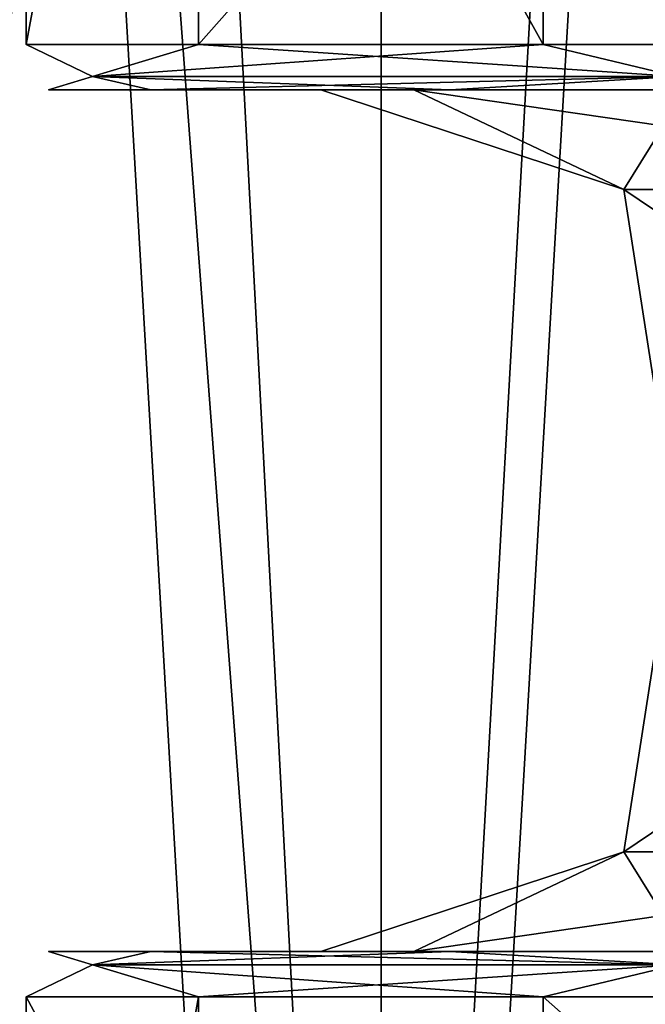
# Model space of a CAD drawing. Header units: millimetres. Extents: x -22 to 22, y 0 to 166.
# Tile 22 of 119: x -13.33 to -10.57, y 76.37 to 80.71. Entities that reach past the tile are written whole.
import ezdxf

# ---------------------------------------------------------------- set-up
doc = ezdxf.new("R2010")
doc.units = ezdxf.units.MM
doc.header["$LTSCALE"] = 65.185185
for name, color, linetype in [('11', 7, 'CONTINUOUS'), ('14', 7, 'CONTINUOUS'), ('162', 7, 'CONTINUOUS'), ('164', 7, 'CONTINUOUS'), ('165', 7, 'CONTINUOUS'), ('168', 7, 'CONTINUOUS'), ('190', 7, 'CONTINUOUS'), ('191', 7, 'CONTINUOUS'), ('208', 7, 'CONTINUOUS'), ('210', 7, 'CONTINUOUS'), ('50', 7, 'CONTINUOUS')]:
    doc.layers.add(name, color=color, linetype=linetype)

msp = doc.modelspace()

# ---------------------------------------------------------------- linework, layer by layer
at = {"layer": '11', "linetype": 'CONTINUOUS'}
for points in [[(-15.0688, 9.3, 8.7), (-8.7, 9.3, 15.0688), (-15.0688, 118.7, 8.7), (-15.0688, 9.3, 8.7)], [(-15.0688, 118.7, 8.7), (-8.7, 9.3, 15.0688), (-9.1, 93, 14.8307), (-15.0688, 118.7, 8.7)]]:
    msp.add_3dface(points, dxfattribs=at)
at = {"layer": '14', "linetype": 'CONTINUOUS'}
for points in [[(-8.7, 9.3, -15.0688), (-15.0688, 9.3, -8.7), (-8.7, 118.7, -15.0688), (-8.7, 9.3, -15.0688)], [(-8.7, 118.7, -15.0688), (-15.0688, 9.3, -8.7), (-15.0688, 118.7, -8.7), (-8.7, 118.7, -15.0688)]]:
    msp.add_3dface(points, dxfattribs=at)
at = {"layer": '162', "linetype": 'CONTINUOUS'}
for points in [[(-13.2, 80.4, -0.7), (-12.7499, 80.4, -4.1175), (-12.7499, 80.4, 2.7175), (-13.2, 80.4, -0.7)], [(-12.7499, 80.4, -4.1175), (-11.4305, 80.4, -7.3019), (-12.7499, 80.4, 2.7175), (-12.7499, 80.4, -4.1175)], [(-12.7499, 80.4, 2.7175), (-11.4305, 80.4, -7.3019), (-12, 80.4, -0.7), (-12.7499, 80.4, 2.7175)], [(-11.4305, 80.4, 5.9019), (-12.7499, 80.4, 2.7175), (-11.5908, 80.4, 2.4069), (-11.4305, 80.4, 5.9019)], [(-11.5908, 80.4, 2.4069), (-12.7499, 80.4, 2.7175), (-12, 80.4, -0.7), (-11.5908, 80.4, 2.4069)], [(-12, 80.4, -0.7), (-11.4305, 80.4, -7.3019), (-11.5908, 80.4, -3.8069), (-12, 80.4, -0.7)], [(-11.5908, 80.4, -3.8069), (-11.4305, 80.4, -7.3019), (-10.3912, 80.4, -6.7019), (-11.5908, 80.4, -3.8069)], [(-10.3912, 80.4, 5.3019), (-11.4305, 80.4, 5.9019), (-11.5908, 80.4, 2.4069), (-10.3912, 80.4, 5.3019)], [(-11.4305, 80.4, -7.3019), (-9.3315, 80.4, -10.0361), (-10.3912, 80.4, -6.7019), (-11.4305, 80.4, -7.3019)], [(-9.3315, 80.4, 8.6361), (-11.4305, 80.4, 5.9019), (-10.3912, 80.4, 5.3019), (-9.3315, 80.4, 8.6361)]]:
    msp.add_3dface(points, dxfattribs=at)
at = {"layer": '164', "linetype": 'CONTINUOUS'}
for points in [[(-13.2, 76.6, -0.7), (-12.7499, 76.6, 2.7175), (-12.7499, 76.6, -4.1175), (-13.2, 76.6, -0.7)], [(-12.7499, 76.6, 2.7175), (-11.4305, 76.6, 5.9019), (-12.7499, 76.6, -4.1175), (-12.7499, 76.6, 2.7175)], [(-12.7499, 76.6, -4.1175), (-11.4305, 76.6, 5.9019), (-12, 76.6, -0.7), (-12.7499, 76.6, -4.1175)], [(-11.4305, 76.6, -7.3019), (-12.7499, 76.6, -4.1175), (-11.5908, 76.6, -3.8069), (-11.4305, 76.6, -7.3019)], [(-11.5908, 76.6, -3.8069), (-12.7499, 76.6, -4.1175), (-12, 76.6, -0.7), (-11.5908, 76.6, -3.8069)], [(-12, 76.6, -0.7), (-11.4305, 76.6, 5.9019), (-11.5908, 76.6, 2.4069), (-12, 76.6, -0.7)], [(-11.5908, 76.6, 2.4069), (-11.4305, 76.6, 5.9019), (-10.3912, 76.6, 5.3019), (-11.5908, 76.6, 2.4069)], [(-10.3912, 76.6, -6.7019), (-11.4305, 76.6, -7.3019), (-11.5908, 76.6, -3.8069), (-10.3912, 76.6, -6.7019)], [(-11.4305, 76.6, 5.9019), (-9.3315, 76.6, 8.6361), (-10.3912, 76.6, 5.3019), (-11.4305, 76.6, 5.9019)], [(-9.3315, 76.6, -10.0361), (-11.4305, 76.6, -7.3019), (-10.3912, 76.6, -6.7019), (-9.3315, 76.6, -10.0361)]]:
    msp.add_3dface(points, dxfattribs=at)
at = {"layer": '165', "linetype": 'CONTINUOUS'}
for points in [[(-13.2997, 72.15, 0.9365), (-11.0199, 72.15, 6.9238), (-13.2997, 76.4, 0.9365), (-13.2997, 72.15, 0.9365)], [(-13.2997, 76.4, 0.9365), (-11.0199, 72.15, 6.9238), (-11.0198, 76.4, 6.9239), (-13.2997, 76.4, 0.9365)], [(-12.5394, 72.15, -5.4249), (-13.2997, 72.15, 0.9365), (-12.5394, 76.4, -5.4249), (-12.5394, 72.15, -5.4249)], [(-12.5394, 76.4, -5.4249), (-13.2997, 72.15, 0.9365), (-13.2997, 76.4, 0.9365), (-12.5394, 76.4, -5.4249)], [(-8.9126, 76.4, -10.7063), (-8.9126, 72.15, -10.7063), (-12.5394, 72.15, -5.4249), (-8.9126, 76.4, -10.7063)], [(-8.9126, 76.4, -10.7063), (-12.5394, 72.15, -5.4249), (-12.5394, 76.4, -5.4249), (-8.9126, 76.4, -10.7063)], [(-11.0199, 72.15, 6.9238), (-6.2209, 72.15, 11.1685), (-11.0198, 76.4, 6.9239), (-11.0199, 72.15, 6.9238)], [(-11.0198, 76.4, 6.9239), (-6.2209, 72.15, 11.1685), (-6.2209, 76.4, 11.1684), (-11.0198, 76.4, 6.9239)]]:
    msp.add_3dface(points, dxfattribs=at)
at = {"layer": '168', "linetype": 'CONTINUOUS'}
for points in [[(-12.7499, 76.6, 2.7175), (-13.2, 76.6, -0.7), (-13.0069, 76.5414, 2.2687), (-12.7499, 76.6, 2.7175)], [(-13.2, 76.6, -0.7), (-12.7499, 76.6, -4.1175), (-13.0069, 76.5414, -3.6687), (-13.2, 76.6, -0.7)], [(-13.2, 76.6, -0.7), (-13.0069, 76.5414, -3.6687), (-13.0069, 76.5414, 2.2687), (-13.2, 76.6, -0.7)], [(-12.7499, 76.6, 2.7175), (-13.0069, 76.5414, 2.2687), (-10.4307, 76.5414, 7.6182), (-12.7499, 76.6, 2.7175)], [(-12.7499, 76.6, -4.1175), (-11.4305, 76.6, -7.3019), (-13.0069, 76.5414, -3.6687), (-12.7499, 76.6, -4.1175)], [(-11.4305, 76.6, -7.3019), (-10.4307, 76.5414, -9.0182), (-13.0069, 76.5414, -3.6687), (-11.4305, 76.6, -7.3019)], [(-11.4305, 76.6, 5.9019), (-12.7499, 76.6, 2.7175), (-10.4307, 76.5414, 7.6182), (-11.4305, 76.6, 5.9019)], [(-9.3315, 76.6, 8.6361), (-11.4305, 76.6, 5.9019), (-10.4307, 76.5414, 7.6182), (-9.3315, 76.6, 8.6361)], [(-11.4305, 76.6, -7.3019), (-9.3315, 76.6, -10.0361), (-10.4307, 76.5414, -9.0182), (-11.4305, 76.6, -7.3019)], [(-12.5394, 76.4, -5.4249), (-13.2997, 76.4, 0.9365), (-13.0069, 76.5414, -3.6687), (-12.5394, 76.4, -5.4249)], [(-13.2997, 76.4, 0.9365), (-11.0198, 76.4, 6.9239), (-13.0069, 76.5414, 2.2687), (-13.2997, 76.4, 0.9365)], [(-13.0069, 76.5414, -3.6687), (-13.2997, 76.4, 0.9365), (-13.0069, 76.5414, 2.2687), (-13.0069, 76.5414, -3.6687)], [(-10.4307, 76.5414, -9.0182), (-12.5394, 76.4, -5.4249), (-13.0069, 76.5414, -3.6687), (-10.4307, 76.5414, -9.0182)], [(-13.0069, 76.5414, 2.2687), (-11.0198, 76.4, 6.9239), (-10.4307, 76.5414, 7.6182), (-13.0069, 76.5414, 2.2687)], [(-8.9126, 76.4, -10.7063), (-12.5394, 76.4, -5.4249), (-10.4307, 76.5414, -9.0182), (-8.9126, 76.4, -10.7063)], [(-11.0198, 76.4, 6.9239), (-6.2209, 76.4, 11.1684), (-10.4307, 76.5414, 7.6182), (-11.0198, 76.4, 6.9239)]]:
    msp.add_3dface(points, dxfattribs=at)
at = {"layer": '190', "linetype": 'CONTINUOUS'}
for points in [[(-13.2997, 80.6, 0.9365), (-11.0198, 80.6, 6.9239), (-13.2997, 84.7, 0.9366), (-13.2997, 80.6, 0.9365)], [(-13.2997, 84.7, 0.9366), (-11.0198, 80.6, 6.9239), (-11.0199, 84.7, 6.9238), (-13.2997, 84.7, 0.9366)], [(-12.5394, 80.6, -5.4249), (-13.2997, 80.6, 0.9365), (-12.5394, 84.7, -5.4248), (-12.5394, 80.6, -5.4249)], [(-12.5394, 84.7, -5.4248), (-13.2997, 80.6, 0.9365), (-13.2997, 84.7, 0.9366), (-12.5394, 84.7, -5.4248)], [(-8.9126, 84.7, -10.7063), (-8.9126, 80.6, -10.7063), (-12.5394, 80.6, -5.4249), (-8.9126, 84.7, -10.7063)], [(-8.9126, 84.7, -10.7063), (-12.5394, 80.6, -5.4249), (-12.5394, 84.7, -5.4248), (-8.9126, 84.7, -10.7063)], [(-11.0198, 80.6, 6.9239), (-6.2209, 80.6, 11.1684), (-11.0199, 84.7, 6.9238), (-11.0198, 80.6, 6.9239)], [(-11.0199, 84.7, 6.9238), (-6.2209, 80.6, 11.1684), (-6.2209, 84.7, 11.1685), (-11.0199, 84.7, 6.9238)]]:
    msp.add_3dface(points, dxfattribs=at)
at = {"layer": '191', "linetype": 'CONTINUOUS'}
for points in [[(-11.0198, 80.6, 6.9239), (-13.2997, 80.6, 0.9365), (-13.0069, 80.4586, 2.2687), (-11.0198, 80.6, 6.9239)], [(-13.2997, 80.6, 0.9365), (-12.5394, 80.6, -5.4249), (-13.0069, 80.4586, -3.6687), (-13.2997, 80.6, 0.9365)], [(-13.0069, 80.4586, 2.2687), (-13.2997, 80.6, 0.9365), (-13.0069, 80.4586, -3.6687), (-13.0069, 80.4586, 2.2687)], [(-10.4307, 80.4586, 7.6182), (-11.0198, 80.6, 6.9239), (-13.0069, 80.4586, 2.2687), (-10.4307, 80.4586, 7.6182)], [(-13.0069, 80.4586, -3.6687), (-12.5394, 80.6, -5.4249), (-10.4307, 80.4586, -9.0182), (-13.0069, 80.4586, -3.6687)], [(-12.5394, 80.6, -5.4249), (-8.9126, 80.6, -10.7063), (-10.4307, 80.4586, -9.0182), (-12.5394, 80.6, -5.4249)], [(-6.2209, 80.6, 11.1684), (-11.0198, 80.6, 6.9239), (-10.4307, 80.4586, 7.6182), (-6.2209, 80.6, 11.1684)], [(-12.7499, 80.4, -4.1175), (-13.2, 80.4, -0.7), (-13.0069, 80.4586, -3.6687), (-12.7499, 80.4, -4.1175)], [(-13.2, 80.4, -0.7), (-12.7499, 80.4, 2.7175), (-13.0069, 80.4586, 2.2687), (-13.2, 80.4, -0.7)], [(-13.2, 80.4, -0.7), (-13.0069, 80.4586, 2.2687), (-13.0069, 80.4586, -3.6687), (-13.2, 80.4, -0.7)], [(-12.7499, 80.4, -4.1175), (-13.0069, 80.4586, -3.6687), (-10.4307, 80.4586, -9.0182), (-12.7499, 80.4, -4.1175)], [(-12.7499, 80.4, 2.7175), (-11.4305, 80.4, 5.9019), (-13.0069, 80.4586, 2.2687), (-12.7499, 80.4, 2.7175)], [(-11.4305, 80.4, 5.9019), (-10.4307, 80.4586, 7.6182), (-13.0069, 80.4586, 2.2687), (-11.4305, 80.4, 5.9019)], [(-11.4305, 80.4, -7.3019), (-12.7499, 80.4, -4.1175), (-10.4307, 80.4586, -9.0182), (-11.4305, 80.4, -7.3019)], [(-9.3315, 80.4, -10.0361), (-11.4305, 80.4, -7.3019), (-10.4307, 80.4586, -9.0182), (-9.3315, 80.4, -10.0361)], [(-11.4305, 80.4, 5.9019), (-9.3315, 80.4, 8.6361), (-10.4307, 80.4586, 7.6182), (-11.4305, 80.4, 5.9019)]]:
    msp.add_3dface(points, dxfattribs=at)
at = {"layer": '208', "linetype": 'CONTINUOUS'}
for points in [[(-11.5908, 80.4, 2.4069), (-12, 80.4, -0.7), (-10.6651, 79.9607, 1.7342), (-11.5908, 80.4, 2.4069)], [(-12, 80.4, -0.7), (-11.5908, 80.4, -3.8069), (-10.6651, 79.9607, -3.1342), (-12, 80.4, -0.7)], [(-12, 80.4, -0.7), (-10.6651, 79.9607, -3.1342), (-10.6651, 79.9607, 1.7342), (-12, 80.4, -0.7)], [(-10.3912, 80.4, 5.3019), (-11.5908, 80.4, 2.4069), (-8.5527, 79.9607, 6.1206), (-10.3912, 80.4, 5.3019)], [(-11.5908, 80.4, 2.4069), (-10.6651, 79.9607, 1.7342), (-8.5527, 79.9607, 6.1206), (-11.5908, 80.4, 2.4069)], [(-11.5908, 80.4, -3.8069), (-10.3912, 80.4, -6.7019), (-10.6651, 79.9607, -3.1342), (-11.5908, 80.4, -3.8069)], [(-10.3912, 80.4, -6.7019), (-8.5527, 79.9607, -7.5206), (-10.6651, 79.9607, -3.1342), (-10.3912, 80.4, -6.7019)], [(-9.0933, 78.9, -5.95), (-10.5, 78.9, -0.7), (-10.6651, 79.9607, -3.1342), (-9.0933, 78.9, -5.95)], [(-8.5527, 79.9607, -7.5206), (-9.0933, 78.9, -5.95), (-10.6651, 79.9607, -3.1342), (-8.5527, 79.9607, -7.5206)], [(-10.5, 78.9, -0.7), (-9.0933, 78.9, 4.55), (-10.6651, 79.9607, 1.7342), (-10.5, 78.9, -0.7)], [(-10.6651, 79.9607, -3.1342), (-10.5, 78.9, -0.7), (-10.6651, 79.9607, 1.7342), (-10.6651, 79.9607, -3.1342)], [(-10.6651, 79.9607, 1.7342), (-9.0933, 78.9, 4.55), (-8.5527, 79.9607, 6.1206), (-10.6651, 79.9607, 1.7342)]]:
    msp.add_3dface(points, dxfattribs=at)
at = {"layer": '210', "linetype": 'CONTINUOUS'}
for points in [[(-9.0933, 78.1, 4.55), (-10.5, 78.1, -0.7), (-10.6651, 77.0393, 1.7342), (-9.0933, 78.1, 4.55)], [(-9.0933, 78.1, 4.55), (-10.6651, 77.0393, 1.7342), (-8.5527, 77.0393, 6.1206), (-9.0933, 78.1, 4.55)], [(-10.5, 78.1, -0.7), (-9.0933, 78.1, -5.95), (-10.6651, 77.0393, -3.1342), (-10.5, 78.1, -0.7)], [(-10.5, 78.1, -0.7), (-10.6651, 77.0393, -3.1342), (-10.6651, 77.0393, 1.7342), (-10.5, 78.1, -0.7)], [(-9.0933, 78.1, -5.95), (-8.5527, 77.0393, -7.5206), (-10.6651, 77.0393, -3.1342), (-9.0933, 78.1, -5.95)], [(-11.5908, 76.6, -3.8069), (-12, 76.6, -0.7), (-10.6651, 77.0393, -3.1342), (-11.5908, 76.6, -3.8069)], [(-12, 76.6, -0.7), (-11.5908, 76.6, 2.4069), (-10.6651, 77.0393, 1.7342), (-12, 76.6, -0.7)], [(-10.6651, 77.0393, -3.1342), (-12, 76.6, -0.7), (-10.6651, 77.0393, 1.7342), (-10.6651, 77.0393, -3.1342)], [(-10.3912, 76.6, -6.7019), (-11.5908, 76.6, -3.8069), (-8.5527, 77.0393, -7.5206), (-10.3912, 76.6, -6.7019)], [(-8.5527, 77.0393, -7.5206), (-11.5908, 76.6, -3.8069), (-10.6651, 77.0393, -3.1342), (-8.5527, 77.0393, -7.5206)], [(-11.5908, 76.6, 2.4069), (-10.3912, 76.6, 5.3019), (-10.6651, 77.0393, 1.7342), (-11.5908, 76.6, 2.4069)], [(-10.6651, 77.0393, 1.7342), (-10.3912, 76.6, 5.3019), (-8.5527, 77.0393, 6.1206), (-10.6651, 77.0393, 1.7342)]]:
    msp.add_3dface(points, dxfattribs=at)
at = {"layer": '50', "linetype": 'CONTINUOUS'}
for points in [[(-11.7348, 103.2206, -7.2748), (-13.55, 103.2206, -0.5), (-11.7347, 69, -7.2748), (-11.7348, 103.2206, -7.2748)], [(-11.7347, 69, -7.2748), (-13.55, 103.2206, -0.5), (-13.55, 69, -0.5), (-11.7347, 69, -7.2748)], [(-8.9126, 72.15, -10.7063), (-11.7348, 103.2206, -7.2748), (-11.7347, 69, -7.2748), (-8.9126, 72.15, -10.7063)], [(-11.7348, 103.2206, -7.2748), (-8.9126, 72.15, -10.7063), (-8.9126, 76.4, -10.7063), (-11.7348, 103.2206, -7.2748)], [(-8.9126, 84.7, -10.7063), (-11.7348, 103.2206, -7.2748), (-8.9126, 80.6, -10.7063), (-8.9126, 84.7, -10.7063)], [(-8.9126, 80.6, -10.7063), (-11.7348, 103.2206, -7.2748), (-8.9126, 76.4, -10.7063), (-8.9126, 80.6, -10.7063)], [(-13.2364, 88.9167, 2.3982), (-13.55, 69, -0.5), (-13.3614, 88.9582, 1.753), (-13.2364, 88.9167, 2.3982)], [(-11.7347, 69, 6.2748), (-13.55, 69, -0.5), (-13.2364, 88.9167, 2.3982), (-11.7347, 69, 6.2748)], [(-10.6453, 88.4846, 7.8833), (-11.7347, 69, 6.2748), (-13.2364, 88.9167, 2.3982), (-10.6453, 88.4846, 7.8833)], [(-6.7752, 69, 11.2345), (-11.7347, 69, 6.2748), (-10.6453, 88.4846, 7.8833), (-6.7752, 69, 11.2345)], [(-5.9174, 87.973, 11.6896), (-6.7752, 69, 11.2345), (-10.6453, 88.4846, 7.8833), (-5.9174, 87.973, 11.6896)]]:
    msp.add_3dface(points, dxfattribs=at)

doc.saveas('drawing.dxf')
